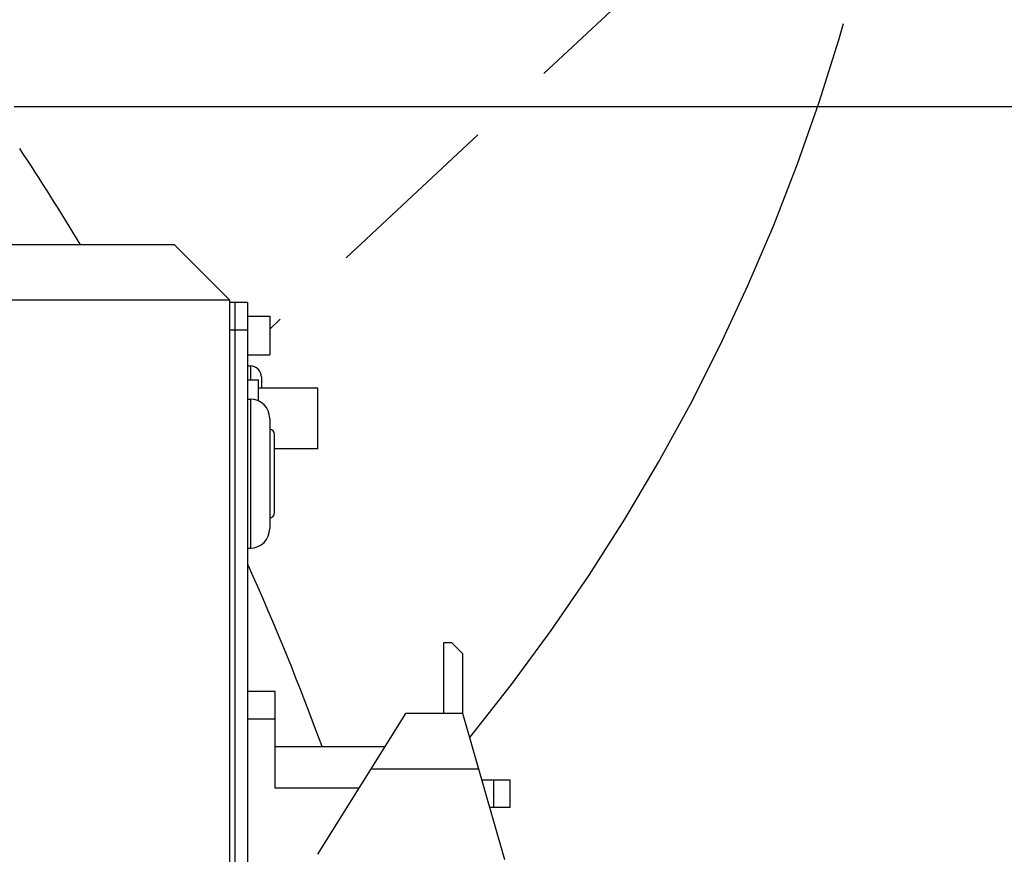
# Model space of a CAD drawing. Header units: millimetres. Extents: x 0 to 594, y 0 to 420.
# Tile 169 of 256: x 409 to 427, y 237 to 252. Entities that reach past the tile are written whole.
import ezdxf

# ---------------------------------------------------------------- set-up
doc = ezdxf.new("R2010")
doc.units = ezdxf.units.MM
doc.header["$LTSCALE"] = 32.67
doc.linetypes.add('PHANTOM', pattern=[0.8, 0.45, -0.05, 0.1, -0.05, 0.1, -0.05])
doc.layers.get('0').update_dxf_attribs({"linetype": 'CONTINUOUS'})
doc.layers.add('CRV', color=7, linetype='CONTINUOUS')
doc.layers.add('DRIV_DIM', color=7, linetype='CONTINUOUS')
doc.styles.get("Standard").update_dxf_attribs({"font": 'MS PGothic.ttf', "width": 0.8})
doc.dimstyles.new('DIMSTYLE_1', dxfattribs={"dimtxt": 3.8, "dimasz": 1.8, "dimexe": 0.18, "dimexo": 0.0625, "dimgap": 0.09, "dimtad": 1, "dimdec": 3, "dimlfac": 10, "dimdsep": 46, "dimtxsty": 'STANDARD', "dimblk": 'OPEN', "dimblk1": 'OPEN', "dimblk2": 'OPEN', "dimcen": 0.09, "dimadec": 0, "dimazin": 0, "dimtp": 0.001, "dimtm": 0.001, "dimtfac": 1, "dimtdec": 3, "dimtofl": 0, "dimtmove": 0, "dimatfit": 3, "dimldrblk": 'OPEN', "dimfxl": 1, "dimtolj": 1, "dimarcsym": 0})
doc.dimstyles.new('DIMSTYLE_3', dxfattribs={"dimtxt": 3.8, "dimasz": 1.8, "dimexe": 0.18, "dimexo": 0.0625, "dimgap": 0.09, "dimtad": 1, "dimdec": 3, "dimlfac": 10, "dimdsep": 46, "dimtxsty": 'STANDARD', "dimblk": 'OPEN', "dimblk1": 'OPEN', "dimblk2": 'OPEN', "dimcen": 0.09, "dimadec": 0, "dimazin": 0, "dimtp": 0.5, "dimtm": 0.5, "dimtfac": 1, "dimtdec": 3, "dimtofl": 0, "dimtmove": 0, "dimatfit": 3, "dimldrblk": 'OPEN', "dimfxl": 1, "dimtolj": 1, "dimarcsym": 0})

# ---------------------------------------------------------------- blocks, each defined once
blk = doc.blocks.new('_OPEN')
at = {"color": 0, "linetype": 'ByBlock'}
for p, q in [((0, 0), (-1, 0.342)), ((-1, -0.342), (0, 0)), ((-1, 0), (0, 0))]:
    blk.add_line(p, q, dxfattribs=at)
blk = doc.blocks.new('*D5')
at = {"layer": 'DRIV_DIM', "color": 2, "linetype": 'Continuous'}
for p, q in [((401.536, 261.895), (471.842, 261.895)), ((469.842, 261.895), (469.842, 244.895)), ((469.842, 227.895), (469.842, 244.895)), ((502.703, 227.895), (467.842, 227.895))]:
    blk.add_line(p, q, dxfattribs=at)
at = {"layer": 'DRIV_DIM', "color": 2, "linetype": 'Continuous', "xscale": 1.8, "yscale": 1.8, "zscale": 1.8}
for p, rotation in [((469.842, 261.895), 90), ((469.842, 227.895), 270)]:
    blk.add_blockref('_OPEN', p, dxfattribs=dict(at, rotation=rotation))
at = {"layer": 'DRIV_DIM', "color": 2, "linetype": 'Continuous', "width": 0.8}
blk.add_text('340', height=3.8, rotation=90, dxfattribs=at).set_placement((468.892, 240.187))
blk = doc.blocks.new('*D46')
at = {"layer": 'DRIV_DIM', "color": 2, "linetype": 'Continuous'}
for p, q in [((409.006, 250.245), (463.794, 250.245)), ((461.794, 250.245), (461.794, 239.07)), ((461.794, 227.895), (461.794, 239.07)), ((502.703, 227.895), (459.794, 227.895))]:
    blk.add_line(p, q, dxfattribs=at)
at = {"layer": 'DRIV_DIM', "color": 2, "linetype": 'Continuous', "xscale": 1.8, "yscale": 1.8, "zscale": 1.8}
for p, rotation in [((461.794, 250.245), 90), ((461.794, 227.895), 270)]:
    blk.add_blockref('_OPEN', p, dxfattribs=dict(at, rotation=rotation))
at = {"layer": 'DRIV_DIM', "color": 2, "linetype": 'Continuous', "width": 0.8}
blk.add_text('223.5', height=3.8, rotation=90, dxfattribs=at).set_placement((460.844, 230.8))
blk = doc.blocks.new('*D48')
at = {"layer": 'DRIV_DIM', "color": 2, "linetype": 'Continuous'}
for p, q in [((434.796, 254.146), (421.273, 259.886)), ((437.654, 253.299), (452.121, 250.748))]:
    blk.add_line(p, q, dxfattribs=at)
for points in [[(423.371, 260.989), (423.114, 259.104), (424.472, 260.437)], [(449.739, 252.953), (450.152, 251.095), (450.963, 252.816)]]:
    blk.add_lwpolyline(points, dxfattribs=at)
for start, end in [(73.5, 157), (350, 73.5)]:
    blk.add_arc((436.177, 253.559), 14.19, start, end, dxfattribs=at)
at = {"layer": 'DRIV_DIM', "color": 2, "linetype": 'Continuous', "width": 0.766667}
blk.add_text('167%%d', height=3.8, rotation=-41.2408, dxfattribs=at).set_placement((442.515, 269.628))

msp = doc.modelspace()

# ---------------------------------------------------------------- linework, layer by layer
at = {"color": 7, "linetype": 'Continuous'}
for p, q in [((407.19002, 247.74461), (411.90593, 247.74461)), ((412.90593, 246.74461), (411.90593, 247.74461)), ((404.56964, 246.74461), (412.90593, 246.74461)), ((412.90593, 246.74461), (412.90593, 228.39461)), ((413.23593, 246.69461), (412.90593, 246.69461)), ((413.00593, 246.69461), (413.00593, 228.49461)), ((413.23593, 246.69461), (413.23593, 228.49461)), ((413.23593, 246.44461), (413.63593, 246.44461)), ((413.63593, 246.44461), (413.63593, 245.74461)), ((413.23593, 245.74461), (413.63593, 245.74461)), ((413.23593, 245.54461), (413.28593, 245.54461)), ((413.48593, 245.34455), (413.48593, 245.14461)), ((413.23593, 245.29461), (413.43593, 245.29461)), ((413.43593, 244.90807), (413.43593, 245.29461)), ((414.50593, 245.14461), (413.43593, 245.14461)), ((414.50593, 244.0448), (414.50593, 245.14442)), ((413.23593, 244.94461), (413.28593, 244.94461)), ((413.63593, 244.59457), (413.63593, 242.59465)), ((413.72593, 242.88461), (413.72593, 244.30461)), ((414.50593, 244.04461), (413.72593, 244.04461)), ((413.23593, 242.24461), (413.28593, 242.24461)), ((416.93593, 240.52961), (416.78593, 240.52961)), ((416.78593, 240.52961), (416.78593, 239.24461)), ((417.13593, 240.32961), (416.93593, 240.52961)), ((417.13593, 239.24461), (417.13593, 240.32961)), ((413.73593, 239.64461), (413.23593, 239.64461)), ((413.73593, 237.89461), (413.73593, 239.64461)), ((416.09513, 239.24461), (414.5023, 236.69555)), ((417.13593, 239.24461), (416.09513, 239.24461)), ((417.89593, 236.59417), (417.13593, 239.24461)), ((415.7202, 238.64461), (413.73593, 238.64461)), ((417.48003, 238.04461), (417.99593, 238.04461)), ((417.99593, 237.54461), (417.99593, 238.04461)), ((417.99593, 237.54461), (417.6234, 237.54461))]:
    msp.add_line(p, q, dxfattribs=at)
at = {"color": 9, "linetype": 'Continuous'}
for p, q in [((413.23593, 246.19461), (412.90593, 246.19461)), ((413.28593, 245.54461), (413.28593, 245.29461)), ((413.28593, 244.94461), (413.28593, 242.24461)), ((413.73593, 239.14461), (413.23593, 239.14461)), ((415.47026, 238.24461), (417.42268, 238.24461)), ((417.69593, 237.54461), (417.69593, 238.04461)), ((415.25155, 237.89461), (413.73593, 237.89461))]:
    msp.add_line(p, q, dxfattribs=at)
at = {"color": 7, "linetype": 'Continuous'}
for centre, radius, start, end in [((413.28593, 245.34461), 0.2, 0, 90), ((413.28593, 244.59461), 0.35, 0, 90), ((413.63593, 244.30461), 0.09, 0, 90), ((413.63593, 242.88461), 0.09, 270, 360), ((413.28593, 242.59461), 0.35, 270, 360)]:
    msp.add_arc(centre, radius, start, end, dxfattribs=at)
at = {"layer": 'CRV', "color": 8, "linetype": 'PHANTOM'}
msp.add_line((429.35672, 260.87303), (413.63593, 246.21316), dxfattribs=at)
for centre, radius, start, end in [((388.90593, 261.89461), 108.95281, 350, 240), ((388.90593, 261.89461), 100.95281, 350, 240), ((436.1767, 253.5595), 52.95281, 212.114473, 140.830737), ((388.90593, 261.89461), 36.56568, 320.858118, 80.753054), ((364.90593, 220.32539), 52.95281, 102.114473, 10.04379), ((364.90593, 220.32539), 52.95281, 31.190748, 33.414727), ((436.1767, 253.5595), 60.95281, 229.8881679, 350), ((364.90593, 220.32539), 52.95281, 20.242492, 24.083617)]:
    msp.add_arc(centre, radius, start, end, dxfattribs=at)

# ---------------------------------------------------------------- dimensions: what is measured, and where the dimension line sits
at = {"layer": 'DRIV_DIM', "color": 2, "linetype": 'Continuous'}
dim = msp.add_angular_dim_2l(base=(440.207, 267.16556), line1=((437.65392, 253.29902), (452.12116, 250.74806)), line2=((421.27334, 259.8856), (434.79595, 254.14559)), dimstyle='DIMSTYLE_3', dxfattribs=at)
dim.commit()
dim.dimension.update_dxf_attribs({"geometry": '*D48', "text_midpoint": (448.14879, 267.21547), "dimtype": 162})
for base, p2, picture, middle in [((469.84163, 261.89461), (401.5359, 261.89461), '*D5', (466.99163, 244.74658)), ((461.79352, 250.24461), (409.00593, 250.24461), '*D46', (458.94352, 238.3997))]:
    dim = msp.add_linear_dim(base=base, p1=(502.70349, 227.89461), p2=p2, angle=90, dimstyle='DIMSTYLE_1', dxfattribs=at)
    dim.commit()
    dim.dimension.update_dxf_attribs({"geometry": picture, "text_midpoint": middle, "dimtype": 160})

doc.saveas('drawing.dxf')
